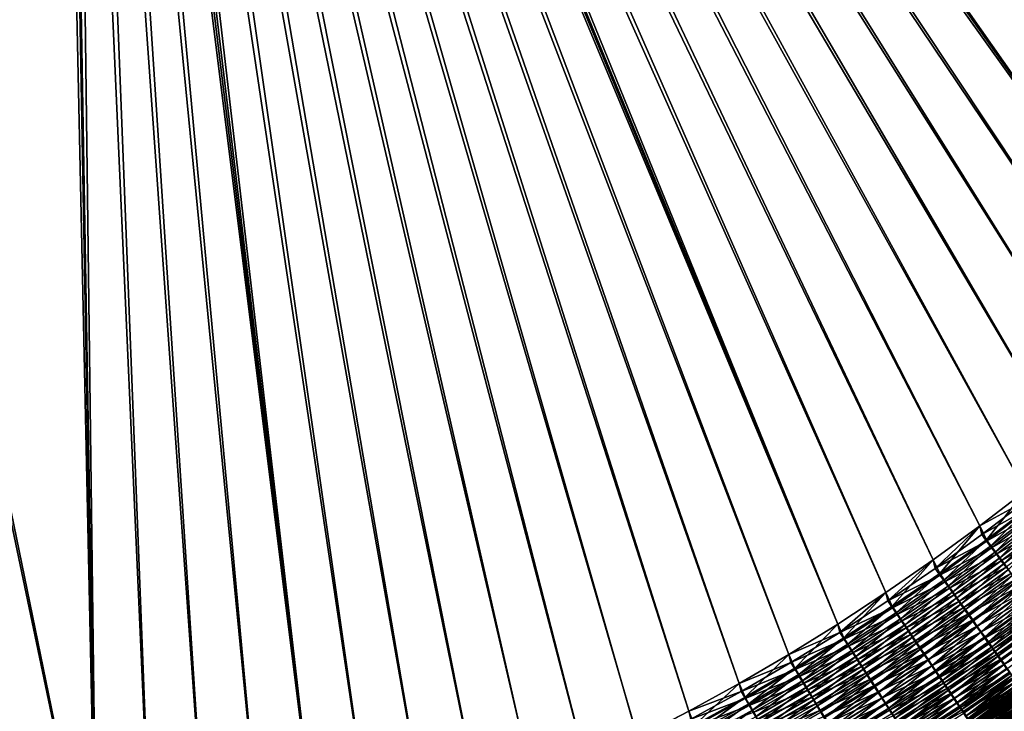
# Model space of a CAD drawing. Header units: metres. Extents: x 0 to 1400, y -1400 to 0.
# Tile 193 of 256: x 750 to 959, y -1094 to -948. Entities that reach past the tile are written whole.
import ezdxf

# ---------------------------------------------------------------- set-up
doc = ezdxf.new("R2010")
doc.units = ezdxf.units.M

msp = doc.modelspace()

# ---------------------------------------------------------------- linework, layer by layer
at = {"layer": 'None'}
for points in [[(1066.102417, -943.563416, -503.477753), (1050.397217, -962.255066, -503.477753), (762.366577, -676.864197, -503.477753)], [(762.366577, -676.864197, -503.477753), (1050.397217, -962.255066, -503.477753), (1034.180908, -980.506409, -503.477753)], [(1034.180908, -980.506409, -503.477753), (1017.492004, -998.330933, -503.477753), (762.366577, -676.864197, -503.477753)], [(1017.492004, -998.330933, -503.477753), (1008.949829, -1007.052979, -503.477753), (762.366577, -676.864197, -503.477753)], [(762.366577, -676.864197, -503.477753), (1008.949829, -1007.052979, -503.477753), (1000.238953, -1015.604431, -503.477753)], [(762.366577, -676.864197, -503.477753), (1000.238953, -1015.604431, -503.477753), (762.486328, -679.611877, -503.477753)], [(759.054871, -681.788696, -500.477753), (923.607727, -1075.890259, -500.477753), (759.492126, -679.424744, -500.477753)], [(923.607727, -1075.890259, -500.477753), (933.821167, -1069.203125, -500.477753), (759.492126, -679.424744, -500.477753)], [(759.492126, -679.424744, -500.477753), (933.821167, -1069.203125, -500.477753), (943.864624, -1062.263794, -500.477753)], [(943.864624, -1062.263794, -500.477753), (953.732239, -1055.07666, -500.477753), (759.492126, -679.424744, -500.477753)], [(953.732239, -1055.07666, -500.477753), (963.419434, -1047.647827, -500.477753), (759.492126, -679.424744, -500.477753)], [(759.492126, -679.424744, -500.477753), (963.419434, -1047.647827, -500.477753), (972.921936, -1039.983521, -500.477753)], [(972.921936, -1039.983521, -500.477753), (982.233215, -1032.087769, -500.477753), (759.492126, -679.424744, -500.477753)], [(982.233215, -1032.087769, -500.477753), (991.340271, -1023.958374, -500.477753), (759.492126, -679.424744, -500.477753)], [(759.492126, -679.424744, -500.477753), (991.340271, -1023.958374, -500.477753), (1000.232666, -1015.595398, -500.477753)], [(1000.232666, -1015.595398, -500.477753), (1017.481689, -998.315186, -500.477753), (759.492126, -679.424744, -500.477753)], [(1017.481689, -998.315186, -500.477753), (1034.191895, -980.514099, -500.477753), (759.492126, -679.424744, -500.477753)], [(759.492126, -679.424744, -500.477753), (1034.191895, -980.514099, -500.477753), (1050.404663, -962.258301, -500.477753)], [(1050.404663, -962.258301, -500.477753), (1066.101807, -943.558655, -500.477753), (759.492126, -679.424744, -500.477753)], [(762.486328, -679.611877, -503.477753), (923.608582, -1075.893921, -503.477753), (761.917847, -682.685059, -503.477753)], [(1000.238953, -1015.604431, -503.477753), (991.333008, -1023.953186, -503.477753), (762.486328, -679.611877, -503.477753)], [(762.486328, -679.611877, -503.477753), (991.333008, -1023.953186, -503.477753), (982.226318, -1032.083618, -503.477753)], [(982.226318, -1032.083618, -503.477753), (972.921387, -1039.986206, -503.477753), (762.486328, -679.611877, -503.477753)], [(972.921387, -1039.986206, -503.477753), (963.422607, -1047.654419, -503.477753), (762.486328, -679.611877, -503.477753)], [(762.486328, -679.611877, -503.477753), (963.422607, -1047.654419, -503.477753), (953.735901, -1055.083862, -503.477753)], [(953.735901, -1055.083862, -503.477753), (943.86731, -1062.269897, -503.477753), (762.486328, -679.611877, -503.477753)], [(943.86731, -1062.269897, -503.477753), (933.822876, -1069.208008, -503.477753), (762.486328, -679.611877, -503.477753)], [(762.486328, -679.611877, -503.477753), (933.822876, -1069.208008, -503.477753), (923.608582, -1075.893921, -503.477753)], [(758.065979, -683.980042, -500.477753), (813.537048, -1127.94519, -500.477753), (759.054871, -681.788696, -500.477753)], [(813.537048, -1127.94519, -500.477753), (825.095825, -1124.015503, -500.477753), (759.054871, -681.788696, -500.477753)], [(759.054871, -681.788696, -500.477753), (825.095825, -1124.015503, -500.477753), (836.549683, -1119.791138, -500.477753)], [(836.549683, -1119.791138, -500.477753), (847.891785, -1115.276123, -500.477753), (759.054871, -681.788696, -500.477753)], [(847.891785, -1115.276123, -500.477753), (859.115662, -1110.474731, -500.477753), (759.054871, -681.788696, -500.477753)], [(759.054871, -681.788696, -500.477753), (859.115662, -1110.474731, -500.477753), (870.2146, -1105.391113, -500.477753)], [(870.2146, -1105.391113, -500.477753), (881.182129, -1100.029785, -500.477753), (759.054871, -681.788696, -500.477753)], [(881.182129, -1100.029785, -500.477753), (892.011597, -1094.394653, -500.477753), (759.054871, -681.788696, -500.477753)], [(759.054871, -681.788696, -500.477753), (892.011597, -1094.394653, -500.477753), (902.696594, -1088.490234, -500.477753)], [(902.696594, -1088.490234, -500.477753), (913.230713, -1082.320679, -500.477753), (759.054871, -681.788696, -500.477753)], [(913.230713, -1082.320679, -500.477753), (923.607727, -1075.890259, -500.477753), (759.054871, -681.788696, -500.477753)], [(761.917847, -682.685059, -503.477753), (813.528198, -1127.940552, -503.477753), (760.632263, -685.533752, -503.477753)], [(923.608582, -1075.893921, -503.477753), (913.230408, -1082.322998, -503.477753), (761.917847, -682.685059, -503.477753)], [(761.917847, -682.685059, -503.477753), (913.230408, -1082.322998, -503.477753), (902.694458, -1088.490845, -503.477753)], [(902.694458, -1088.490845, -503.477753), (892.006897, -1094.393066, -503.477753), (761.917847, -682.685059, -503.477753)], [(892.006897, -1094.393066, -503.477753), (881.174622, -1100.025635, -503.477753), (761.917847, -682.685059, -503.477753)], [(761.917847, -682.685059, -503.477753), (881.174622, -1100.025635, -503.477753), (870.204468, -1105.384766, -503.477753)], [(870.204468, -1105.384766, -503.477753), (859.103394, -1110.466553, -503.477753), (761.917847, -682.685059, -503.477753)], [(859.103394, -1110.466553, -503.477753), (847.878296, -1115.266846, -503.477753), (761.917847, -682.685059, -503.477753)], [(761.917847, -682.685059, -503.477753), (847.878296, -1115.266846, -503.477753), (836.536133, -1119.781982, -503.477753)], [(836.536133, -1119.781982, -503.477753), (825.083801, -1124.007813, -503.477753), (761.917847, -682.685059, -503.477753)], [(825.083801, -1124.007813, -503.477753), (813.528198, -1127.940552, -503.477753), (761.917847, -682.685059, -503.477753)], [(758.065979, -683.980042, -500.477753), (756.582703, -685.872009, -500.477753), (766.406616, -1140.654053, -500.477753)], [(778.307922, -1137.934448, -500.477753), (758.065979, -683.980042, -500.477753), (766.406616, -1140.654053, -500.477753)], [(778.307922, -1137.934448, -500.477753), (790.135254, -1134.907715, -500.477753), (758.065979, -683.980042, -500.477753)], [(790.135254, -1134.907715, -500.477753), (801.88092, -1131.577026, -500.477753), (758.065979, -683.980042, -500.477753)], [(758.065979, -683.980042, -500.477753), (801.88092, -1131.577026, -500.477753), (813.537048, -1127.94519, -500.477753)], [(766.406616, -1140.654053, -500.477753), (756.582703, -685.872009, -500.477753), (685.872009, -756.582703, -500.477753)], [(760.632263, -685.533752, -503.477753), (766.41156, -1140.661499, -503.477753), (758.704041, -687.993347, -503.477753)], [(813.528198, -1127.940552, -503.477753), (801.876221, -1131.576172, -503.477753), (760.632263, -685.533752, -503.477753)], [(760.632263, -685.533752, -503.477753), (801.876221, -1131.576172, -503.477753), (790.134888, -1134.910889, -503.477753)], [(790.134888, -1134.910889, -503.477753), (778.310974, -1137.940552, -503.477753), (760.632263, -685.533752, -503.477753)], [(778.310974, -1137.940552, -503.477753), (766.41156, -1140.661499, -503.477753), (760.632263, -685.533752, -503.477753)], [(766.41156, -1140.661499, -503.477753), (687.993347, -758.703979, -503.477753), (758.704041, -687.993347, -503.477753)], [(742.413513, -1145.159546, -500.477753), (754.439209, -1143.063354, -500.477753), (685.872009, -756.582703, -500.477753)], [(685.872009, -756.582703, -500.477753), (754.439209, -1143.063354, -500.477753), (766.406616, -1140.654053, -500.477753)], [(766.41156, -1140.661499, -503.477753), (754.444397, -1143.070679, -503.477753), (687.993347, -758.703979, -503.477753)], [(754.444397, -1143.070679, -503.477753), (742.417847, -1145.165405, -503.477753), (687.993347, -758.703979, -503.477753)], [(963.419434, -1047.647827, -500.477753), (953.732239, -1055.07666, -500.477753), (955.148682, -1058.010376, -500.329865)], [(953.735901, -1055.083862, -503.477753), (963.422607, -1047.654419, -503.477753), (963.858398, -1049.51123, -503.4375)], [(963.419434, -1047.647827, -500.477753), (955.148682, -1058.010376, -500.329865), (964.871399, -1050.578979, -500.329346)], [(953.735901, -1055.083862, -503.477753), (963.858398, -1049.51123, -503.4375), (954.165527, -1056.92041, -503.437622)], [(954.165527, -1056.92041, -503.437622), (963.858398, -1049.51123, -503.4375), (964.939453, -1050.878662, -503.316193)], [(964.871399, -1050.578979, -500.329346), (955.148682, -1058.010376, -500.329865), (956.109375, -1059.288452, -500.144897)], [(964.871399, -1050.578979, -500.329346), (956.109375, -1059.288452, -500.144897), (965.864502, -1051.835693, -500.143738)], [(955.211243, -1058.311157, -503.316711), (954.165527, -1056.92041, -503.437622), (964.939453, -1050.878662, -503.316193)], [(964.939453, -1050.878662, -503.316193), (966.017761, -1052.242676, -503.114471), (955.211243, -1058.311157, -503.316711)], [(966.017761, -1052.242676, -503.114471), (956.254272, -1059.698486, -503.115662), (955.211243, -1058.311157, -503.316711)], [(965.864502, -1051.835693, -500.143738), (956.109375, -1059.288452, -500.144897), (957.065247, -1060.560181, -499.886719)], [(956.254272, -1059.698486, -503.115662), (966.017761, -1052.242676, -503.114471), (967.090576, -1053.599854, -502.833069)], [(965.864502, -1051.835693, -500.143738), (957.065247, -1060.560181, -499.886719), (966.852539, -1053.08606, -499.884705)], [(957.292053, -1061.078735, -502.835175), (956.254272, -1059.698486, -503.115662), (967.090576, -1053.599854, -502.833069)], [(966.852539, -1053.08606, -499.884705), (957.065247, -1060.560181, -499.886719), (958.013855, -1061.822144, -499.555969)], [(957.292053, -1061.078735, -502.835175), (967.090576, -1053.599854, -502.833069), (968.155212, -1054.946533, -502.472626)], [(966.852539, -1053.08606, -499.884705), (958.013855, -1061.822144, -499.555969), (967.833069, -1054.327026, -499.552826)], [(967.833069, -1054.327026, -499.552826), (958.013855, -1061.822144, -499.555969), (958.95282, -1063.071411, -499.153229)], [(967.833069, -1054.327026, -499.552826), (958.95282, -1063.071411, -499.153229), (968.803589, -1055.555176, -499.148743)], [(953.732239, -1055.07666, -500.477753), (943.864624, -1062.263794, -500.477753), (945.250305, -1065.195068, -500.330475)], [(943.86731, -1062.269897, -503.477753), (953.735901, -1055.083862, -503.477753), (944.299316, -1064.082275, -503.437775)], [(944.299316, -1064.082275, -503.437775), (953.735901, -1055.083862, -503.477753), (954.165527, -1056.92041, -503.437622)], [(953.732239, -1055.07666, -500.477753), (945.250305, -1065.195068, -500.330475), (955.148682, -1058.010376, -500.329865)], [(958.32196, -1062.448486, -502.475891), (957.292053, -1061.078735, -502.835175), (968.155212, -1054.946533, -502.472626)], [(958.32196, -1062.448486, -502.475891), (968.155212, -1054.946533, -502.472626), (969.208984, -1056.279663, -502.033813)], [(959.34137, -1063.804321, -502.038513), (958.32196, -1062.448486, -502.475891), (969.208984, -1056.279663, -502.033813)], [(968.803589, -1055.555176, -499.148743), (958.95282, -1063.071411, -499.153229), (959.8797, -1064.304565, -498.679108)], [(944.299316, -1064.082275, -503.437775), (954.165527, -1056.92041, -503.437622), (955.211243, -1058.311157, -503.316711)], [(945.308044, -1065.495972, -503.317291), (944.299316, -1064.082275, -503.437775), (955.211243, -1058.311157, -503.316711)], [(955.148682, -1058.010376, -500.329865), (945.250305, -1065.195068, -500.330475), (946.177124, -1066.494141, -500.14621)], [(955.211243, -1058.311157, -503.316711), (956.254272, -1059.698486, -503.115662), (945.308044, -1065.495972, -503.317291)], [(955.148682, -1058.010376, -500.329865), (946.177124, -1066.494141, -500.14621), (956.109375, -1059.288452, -500.144897)], [(956.254272, -1059.698486, -503.115662), (946.314209, -1066.906128, -503.117004), (945.308044, -1065.495972, -503.317291)], [(956.109375, -1059.288452, -500.144897), (946.177124, -1066.494141, -500.14621), (947.099304, -1067.786743, -499.889038)], [(946.314209, -1066.906128, -503.117004), (956.254272, -1059.698486, -503.115662), (957.292053, -1061.078735, -502.835175)], [(947.315369, -1068.309204, -502.837585), (946.314209, -1066.906128, -503.117004), (957.292053, -1061.078735, -502.835175)], [(956.109375, -1059.288452, -500.144897), (947.099304, -1067.786743, -499.889038), (957.065247, -1060.560181, -499.886719)], [(957.065247, -1060.560181, -499.886719), (947.099304, -1067.786743, -499.889038), (948.014465, -1069.06958, -499.559509)], [(947.315369, -1068.309204, -502.837585), (957.292053, -1061.078735, -502.835175), (958.32196, -1062.448486, -502.475891)], [(957.065247, -1060.560181, -499.886719), (948.014465, -1069.06958, -499.559509), (958.013855, -1061.822144, -499.555969)], [(943.864624, -1062.263794, -500.477753), (933.821167, -1069.203125, -500.477753), (935.178772, -1072.129761, -500.331146)], [(933.822876, -1069.208008, -503.477753), (943.86731, -1062.269897, -503.477753), (934.261841, -1070.994263, -503.437927)], [(934.261841, -1070.994263, -503.437927), (943.86731, -1062.269897, -503.477753), (944.299316, -1064.082275, -503.437775)], [(943.864624, -1062.263794, -500.477753), (935.178772, -1072.129761, -500.331146), (945.250305, -1065.195068, -500.330475)], [(948.308899, -1069.70166, -502.479645), (947.315369, -1068.309204, -502.837585), (958.32196, -1062.448486, -502.475891)], [(958.013855, -1061.822144, -499.555969), (948.014465, -1069.06958, -499.559509), (948.92041, -1070.339478, -499.158295)], [(948.308899, -1069.70166, -502.479645), (958.32196, -1062.448486, -502.475891), (959.34137, -1063.804321, -502.038513)], [(958.013855, -1061.822144, -499.555969), (948.92041, -1070.339478, -499.158295), (958.95282, -1063.071411, -499.153229)], [(958.95282, -1063.071411, -499.153229), (948.92041, -1070.339478, -499.158295), (949.814758, -1071.59314, -498.685974)], [(958.95282, -1063.071411, -499.153229), (949.814758, -1071.59314, -498.685974), (959.8797, -1064.304565, -498.679108)], [(934.261841, -1070.994263, -503.437927), (944.299316, -1064.082275, -503.437775), (945.308044, -1065.495972, -503.317291)], [(945.250305, -1065.195068, -500.330475), (935.178772, -1072.129761, -500.331146), (936.070435, -1073.449341, -500.147705)], [(945.250305, -1065.195068, -500.330475), (936.070435, -1073.449341, -500.147705), (946.177124, -1066.494141, -500.14621)], [(949.292358, -1071.079956, -502.043884), (948.308899, -1069.70166, -502.479645), (959.34137, -1063.804321, -502.038513)], [(949.292358, -1071.079956, -502.043884), (959.34137, -1063.804321, -502.038513), (960.347717, -1065.142822, -501.523682)], [(950.263245, -1072.440674, -501.530945), (949.292358, -1071.079956, -502.043884), (960.347717, -1065.142822, -501.523682)], [(959.8797, -1064.304565, -498.679108), (949.814758, -1071.59314, -498.685974), (950.69519, -1072.827393, -498.143127)], [(950.263245, -1072.440674, -501.530945), (960.347717, -1065.142822, -501.523682), (961.338379, -1066.460327, -500.932068)], [(959.8797, -1064.304565, -498.679108), (950.69519, -1072.827393, -498.143127), (960.792175, -1065.518433, -498.134277)], [(935.232239, -1072.430298, -503.317993), (934.261841, -1070.994263, -503.437927), (945.308044, -1065.495972, -503.317291)], [(945.308044, -1065.495972, -503.317291), (946.314209, -1066.906128, -503.117004), (935.232239, -1072.430298, -503.317993)], [(946.314209, -1066.906128, -503.117004), (936.200195, -1073.862671, -503.11853), (935.232239, -1072.430298, -503.317993)], [(946.177124, -1066.494141, -500.14621), (936.070435, -1073.449341, -500.147705), (936.957642, -1074.762451, -499.891632)], [(936.200195, -1073.862671, -503.11853), (946.314209, -1066.906128, -503.117004), (947.315369, -1068.309204, -502.837585)], [(946.177124, -1066.494141, -500.14621), (936.957642, -1074.762451, -499.891632), (947.099304, -1067.786743, -499.889038)], [(951.219116, -1073.780273, -500.941498), (950.263245, -1072.440674, -501.530945), (961.338379, -1066.460327, -500.932068)], [(960.792175, -1065.518433, -498.134277), (950.69519, -1072.827393, -498.143127), (951.559631, -1074.039063, -497.53064)], [(961.338379, -1066.460327, -500.932068), (962.310913, -1067.753784, -500.264557), (951.219116, -1073.780273, -500.941498)], [(951.559631, -1074.039063, -497.53064), (961.687927, -1066.710205, -497.519501), (960.792175, -1065.518433, -498.134277)], [(952.40625, -1075.225708, -496.850098), (961.687927, -1066.710205, -497.519501), (951.559631, -1074.039063, -497.53064)], [(952.40625, -1075.225708, -496.850098), (962.565186, -1067.877319, -496.836456), (961.687927, -1066.710205, -497.519501)], [(933.821167, -1069.203125, -500.477753), (923.607727, -1075.890259, -500.477753), (924.936707, -1078.811523, -500.331909)], [(923.608582, -1075.893921, -503.477753), (933.822876, -1069.208008, -503.477753), (924.055237, -1077.653687, -503.438141)], [(924.055237, -1077.653687, -503.438141), (933.822876, -1069.208008, -503.477753), (934.261841, -1070.994263, -503.437927)], [(933.821167, -1069.203125, -500.477753), (924.936707, -1078.811523, -500.331909), (935.178772, -1072.129761, -500.331146)], [(937.163269, -1075.287964, -502.840271), (936.200195, -1073.862671, -503.11853), (947.315369, -1068.309204, -502.837585)], [(947.099304, -1067.786743, -499.889038), (936.957642, -1074.762451, -499.891632), (937.838196, -1076.065552, -499.563507)], [(937.163269, -1075.287964, -502.840271), (947.315369, -1068.309204, -502.837585), (948.308899, -1069.70166, -502.479645)], [(947.099304, -1067.786743, -499.889038), (937.838196, -1076.065552, -499.563507), (948.014465, -1069.06958, -499.559509)], [(948.014465, -1069.06958, -499.559509), (937.838196, -1076.065552, -499.563507), (938.7099, -1077.355591, -499.163971)], [(948.014465, -1069.06958, -499.559509), (938.7099, -1077.355591, -499.163971), (948.92041, -1070.339478, -499.158295)], [(962.310913, -1067.753784, -500.264557), (952.157471, -1075.095459, -500.276428), (951.219116, -1073.780273, -500.941498)], [(952.157471, -1075.095459, -500.276428), (962.310913, -1067.753784, -500.264557), (963.263306, -1069.02063, -499.522919)], [(953.076599, -1076.383545, -499.537506), (952.157471, -1075.095459, -500.276428), (963.263306, -1069.02063, -499.522919)], [(953.233459, -1076.385376, -496.103333), (962.565186, -1067.877319, -496.836456), (952.40625, -1075.225708, -496.850098)], [(963.263306, -1069.02063, -499.522919), (964.193848, -1070.258179, -498.709198), (953.076599, -1076.383545, -499.537506)], [(962.565186, -1067.877319, -496.836456), (953.233459, -1076.385376, -496.103333), (963.422241, -1069.017578, -496.086975)], [(963.422241, -1069.017578, -496.086975), (953.233459, -1076.385376, -496.103333), (954.039734, -1077.515503, -495.292175)], [(954.039734, -1077.515503, -495.292175), (964.257507, -1070.128784, -495.272919), (963.422241, -1069.017578, -496.086975)], [(924.055237, -1077.653687, -503.438141), (934.261841, -1070.994263, -503.437927), (935.232239, -1072.430298, -503.317993)], [(938.119141, -1076.702515, -502.483826), (937.163269, -1075.287964, -502.840271), (948.308899, -1069.70166, -502.479645)], [(938.119141, -1076.702515, -502.483826), (948.308899, -1069.70166, -502.479645), (949.292358, -1071.079956, -502.043884)], [(939.065308, -1078.102661, -502.049896), (938.119141, -1076.702515, -502.483826), (949.292358, -1071.079956, -502.043884)], [(948.92041, -1070.339478, -499.158295), (938.7099, -1077.355591, -499.163971), (939.570435, -1078.62915, -498.693634)], [(939.065308, -1078.102661, -502.049896), (949.292358, -1071.079956, -502.043884), (950.263245, -1072.440674, -501.530945)], [(948.92041, -1070.339478, -499.158295), (939.570435, -1078.62915, -498.693634), (949.814758, -1071.59314, -498.685974)], [(964.193848, -1070.258179, -498.709198), (953.974609, -1077.642212, -498.726715), (953.076599, -1076.383545, -499.537506)], [(953.974609, -1077.642212, -498.726715), (964.193848, -1070.258179, -498.709198), (965.100708, -1071.464355, -497.825378)], [(954.849915, -1078.868896, -497.846069), (953.974609, -1077.642212, -498.726715), (965.100708, -1071.464355, -497.825378)], [(954.823425, -1078.614014, -494.418488), (964.257507, -1070.128784, -495.272919), (954.039734, -1077.515503, -495.292175)], [(954.823425, -1078.614014, -494.418488), (965.069275, -1071.20874, -494.396088), (964.257507, -1070.128784, -495.272919)], [(955.582886, -1079.678589, -493.48407), (965.069275, -1071.20874, -494.396088), (954.823425, -1078.614014, -494.418488)], [(965.100708, -1071.464355, -497.825378), (965.982056, -1072.636597, -496.873474), (954.849915, -1078.868896, -497.846069)], [(955.582886, -1079.678589, -493.48407), (965.855896, -1072.255371, -493.458405), (965.069275, -1071.20874, -494.396088)], [(924.986145, -1079.111206, -503.318726), (924.055237, -1077.653687, -503.438141), (935.232239, -1072.430298, -503.317993)], [(935.178772, -1072.129761, -500.331146), (924.936707, -1078.811523, -500.331909), (925.792236, -1080.150879, -500.149353)], [(935.232239, -1072.430298, -503.317993), (936.200195, -1073.862671, -503.11853), (924.986145, -1079.111206, -503.318726)], [(935.178772, -1072.129761, -500.331146), (925.792236, -1080.150879, -500.149353), (936.070435, -1073.449341, -500.147705)], [(936.070435, -1073.449341, -500.147705), (925.792236, -1080.150879, -500.149353), (926.643494, -1081.483398, -499.89447)], [(936.070435, -1073.449341, -500.147705), (926.643494, -1081.483398, -499.89447), (936.957642, -1074.762451, -499.891632)], [(939.999451, -1079.485107, -501.539063), (939.065308, -1078.102661, -502.049896), (950.263245, -1072.440674, -501.530945)], [(949.814758, -1071.59314, -498.685974), (939.570435, -1078.62915, -498.693634), (940.417725, -1079.883057, -498.153076)], [(939.999451, -1079.485107, -501.539063), (950.263245, -1072.440674, -501.530945), (951.219116, -1073.780273, -500.941498)], [(949.814758, -1071.59314, -498.685974), (940.417725, -1079.883057, -498.153076), (950.69519, -1072.827393, -498.143127)], [(950.69519, -1072.827393, -498.143127), (940.417725, -1079.883057, -498.153076), (941.249634, -1081.114258, -497.543091)], [(950.69519, -1072.827393, -498.143127), (941.249634, -1081.114258, -497.543091), (951.559631, -1074.039063, -497.53064)], [(965.982056, -1072.636597, -496.873474), (955.700684, -1080.061279, -496.897522), (954.849915, -1078.868896, -497.846069)], [(956.31665, -1080.707153, -492.490784), (965.855896, -1072.255371, -493.458405), (955.582886, -1079.678589, -493.48407)], [(965.982056, -1072.636597, -496.873474), (966.83606, -1073.772461, -495.855469), (955.700684, -1080.061279, -496.897522)], [(956.31665, -1080.707153, -492.490784), (966.615662, -1073.266235, -492.46167), (965.855896, -1072.255371, -493.458405)], [(957.02301, -1081.697266, -491.44046), (966.615662, -1073.266235, -492.46167), (956.31665, -1080.707153, -492.490784)], [(957.02301, -1081.697266, -491.44046), (967.347046, -1074.239136, -491.407745), (966.615662, -1073.266235, -492.46167)], [(936.200195, -1073.862671, -503.11853), (925.914734, -1080.564941, -503.120239), (924.986145, -1079.111206, -503.318726)], [(925.914734, -1080.564941, -503.120239), (936.200195, -1073.862671, -503.11853), (937.163269, -1075.287964, -502.840271)], [(926.838745, -1082.011475, -502.843262), (925.914734, -1080.564941, -503.120239), (937.163269, -1075.287964, -502.840271)], [(936.957642, -1074.762451, -499.891632), (926.643494, -1081.483398, -499.89447), (927.488342, -1082.806152, -499.567902)], [(926.838745, -1082.011475, -502.843262), (937.163269, -1075.287964, -502.840271), (938.119141, -1076.702515, -502.483826)], [(936.957642, -1074.762451, -499.891632), (927.488342, -1082.806152, -499.567902), (937.838196, -1076.065552, -499.563507)], [(940.919189, -1080.846191, -500.952057), (939.999451, -1079.485107, -501.539063), (951.219116, -1073.780273, -500.941498)], [(951.219116, -1073.780273, -500.941498), (952.157471, -1075.095459, -500.276428), (940.919189, -1080.846191, -500.952057)], [(952.157471, -1075.095459, -500.276428), (941.822205, -1082.182495, -500.289734), (940.919189, -1080.846191, -500.952057)], [(951.559631, -1074.039063, -497.53064), (941.249634, -1081.114258, -497.543091), (942.064453, -1082.32019, -496.865356)], [(941.822205, -1082.182495, -500.289734), (952.157471, -1075.095459, -500.276428), (953.076599, -1076.383545, -499.537506)], [(942.064453, -1082.32019, -496.865356), (952.40625, -1075.225708, -496.850098), (951.559631, -1074.039063, -497.53064)], [(942.860779, -1083.498657, -496.121613), (952.40625, -1075.225708, -496.850098), (942.064453, -1082.32019, -496.865356)], [(942.860779, -1083.498657, -496.121613), (953.233459, -1076.385376, -496.103333), (952.40625, -1075.225708, -496.850098)], [(966.83606, -1073.772461, -495.855469), (956.525208, -1081.216797, -495.883087), (955.700684, -1080.061279, -496.897522)], [(967.661011, -1074.869629, -494.773376), (956.525208, -1081.216797, -495.883087), (966.83606, -1073.772461, -495.855469)], [(967.661011, -1074.869629, -494.773376), (957.321777, -1082.333252, -494.804749), (956.525208, -1081.216797, -495.883087)], [(957.7005, -1082.646973, -490.335083), (967.347046, -1074.239136, -491.407745), (957.02301, -1081.697266, -491.44046)], [(968.455078, -1075.925781, -493.629211), (957.321777, -1082.333252, -494.804749), (967.661011, -1074.869629, -494.773376)], [(957.7005, -1082.646973, -490.335083), (968.048279, -1075.172119, -490.298584), (967.347046, -1074.239136, -491.407745)], [(958.347778, -1083.554199, -489.177032), (968.048279, -1075.172119, -490.298584), (957.7005, -1082.646973, -490.335083)], [(958.347778, -1083.554199, -489.177032), (968.718201, -1076.063354, -489.136658), (968.048279, -1075.172119, -490.298584)], [(913.230408, -1082.322998, -503.477753), (923.608582, -1075.893921, -503.477753), (924.055237, -1077.653687, -503.438141)], [(913.230408, -1082.322998, -503.477753), (924.055237, -1077.653687, -503.438141), (913.681458, -1084.057861, -503.438324)], [(923.607727, -1075.890259, -500.477753), (913.230713, -1082.320679, -500.477753), (914.526672, -1085.237305, -500.332733)], [(913.681458, -1084.057861, -503.438324), (924.055237, -1077.653687, -503.438141), (924.986145, -1079.111206, -503.318726)], [(923.607727, -1075.890259, -500.477753), (914.526672, -1085.237305, -500.332733), (924.936707, -1078.811523, -500.331909)], [(927.755737, -1083.447266, -502.488464), (926.838745, -1082.011475, -502.843262), (938.119141, -1076.702515, -502.483826)], [(937.838196, -1076.065552, -499.563507), (927.488342, -1082.806152, -499.567902), (928.324768, -1084.115479, -499.170258)], [(927.755737, -1083.447266, -502.488464), (938.119141, -1076.702515, -502.483826), (939.065308, -1078.102661, -502.049896)], [(937.838196, -1076.065552, -499.563507), (928.324768, -1084.115479, -499.170258), (938.7099, -1077.355591, -499.163971)], [(938.7099, -1077.355591, -499.163971), (928.324768, -1084.115479, -499.170258), (929.150574, -1085.408325, -498.702087)], [(938.7099, -1077.355591, -499.163971), (929.150574, -1085.408325, -498.702087), (939.570435, -1078.62915, -498.693634)], [(942.706726, -1083.491455, -499.553833), (941.822205, -1082.182495, -500.289734), (953.076599, -1076.383545, -499.537506)], [(953.076599, -1076.383545, -499.537506), (953.974609, -1077.642212, -498.726715), (942.706726, -1083.491455, -499.553833)], [(953.974609, -1077.642212, -498.726715), (943.571045, -1084.77063, -498.746338), (942.706726, -1083.491455, -499.553833)], [(943.636963, -1084.647339, -495.313721), (953.233459, -1076.385376, -496.103333), (942.860779, -1083.498657, -496.121613)], [(943.571045, -1084.77063, -498.746338), (953.974609, -1077.642212, -498.726715), (954.849915, -1078.868896, -497.846069)], [(953.233459, -1076.385376, -496.103333), (943.636963, -1084.647339, -495.313721), (954.039734, -1077.515503, -495.292175)], [(954.039734, -1077.515503, -495.292175), (943.636963, -1084.647339, -495.313721), (944.391479, -1085.764038, -494.443512)], [(944.391479, -1085.764038, -494.443512), (954.823425, -1078.614014, -494.418488), (954.039734, -1077.515503, -495.292175)], [(968.455078, -1075.925781, -493.629211), (958.088623, -1083.407959, -493.66452), (957.321777, -1082.333252, -494.804749)], [(969.216492, -1076.938477, -492.42514), (958.088623, -1083.407959, -493.66452), (968.455078, -1075.925781, -493.629211)], [(969.216492, -1076.938477, -492.42514), (958.824097, -1084.438721, -492.464508), (958.088623, -1083.407959, -493.66452)], [(958.963623, -1084.41748, -487.968872), (968.718201, -1076.063354, -489.136658), (958.347778, -1083.554199, -489.177032)], [(969.943787, -1077.905884, -491.163757), (958.824097, -1084.438721, -492.464508), (969.216492, -1076.938477, -492.42514)], [(914.572083, -1085.535645, -503.31955), (913.681458, -1084.057861, -503.438324), (924.986145, -1079.111206, -503.318726)], [(924.936707, -1078.811523, -500.331909), (914.526672, -1085.237305, -500.332733), (915.345215, -1086.595215, -500.151123)], [(924.986145, -1079.111206, -503.318726), (925.914734, -1080.564941, -503.120239), (914.572083, -1085.535645, -503.31955)], [(924.936707, -1078.811523, -500.331909), (915.345215, -1086.595215, -500.151123), (925.792236, -1080.150879, -500.149353)], [(928.663574, -1084.86853, -502.056519), (927.755737, -1083.447266, -502.488464), (939.065308, -1078.102661, -502.049896)], [(928.663574, -1084.86853, -502.056519), (939.065308, -1078.102661, -502.049896), (939.999451, -1079.485107, -501.539063)], [(929.559937, -1086.271851, -501.548065), (928.663574, -1084.86853, -502.056519), (939.999451, -1079.485107, -501.539063)], [(939.570435, -1078.62915, -498.693634), (929.150574, -1085.408325, -498.702087), (929.963684, -1086.681152, -498.164032)], [(929.559937, -1086.271851, -501.548065), (939.999451, -1079.485107, -501.539063), (940.919189, -1080.846191, -500.952057)], [(939.570435, -1078.62915, -498.693634), (929.963684, -1086.681152, -498.164032), (940.417725, -1079.883057, -498.153076)], [(940.417725, -1079.883057, -498.153076), (929.963684, -1086.681152, -498.164032), (930.762146, -1087.931152, -497.556885)], [(940.417725, -1079.883057, -498.153076), (930.762146, -1087.931152, -497.556885), (941.249634, -1081.114258, -497.543091)], [(944.413635, -1086.017456, -497.869202), (943.571045, -1084.77063, -498.746338), (954.849915, -1078.868896, -497.846069)], [(945.122864, -1086.846436, -493.512817), (954.823425, -1078.614014, -494.418488), (944.391479, -1085.764038, -494.443512)], [(954.849915, -1078.868896, -497.846069), (955.700684, -1080.061279, -496.897522), (944.413635, -1086.017456, -497.869202)], [(945.122864, -1086.846436, -493.512817), (955.582886, -1079.678589, -493.48407), (954.823425, -1078.614014, -494.418488)], [(945.82959, -1087.892212, -492.523407), (955.582886, -1079.678589, -493.48407), (945.122864, -1086.846436, -493.512817)], [(945.82959, -1087.892212, -492.523407), (956.31665, -1080.707153, -492.490784), (955.582886, -1079.678589, -493.48407)], [(969.943787, -1077.905884, -491.163757), (959.526794, -1085.423584, -491.207336), (958.824097, -1084.438721, -492.464508)], [(925.914734, -1080.564941, -503.120239), (915.46051, -1087.009766, -503.12207), (914.572083, -1085.535645, -503.31955)], [(925.792236, -1080.150879, -500.149353), (915.345215, -1086.595215, -500.151123), (916.159729, -1087.946411, -499.897583)], [(915.46051, -1087.009766, -503.12207), (925.914734, -1080.564941, -503.120239), (926.838745, -1082.011475, -502.843262)], [(925.792236, -1080.150879, -500.149353), (916.159729, -1087.946411, -499.897583), (926.643494, -1081.483398, -499.89447)], [(926.643494, -1081.483398, -499.89447), (916.159729, -1087.946411, -499.897583), (916.968201, -1089.287476, -499.572723)], [(926.643494, -1081.483398, -499.89447), (916.968201, -1089.287476, -499.572723), (927.488342, -1082.806152, -499.567902)], [(930.442505, -1087.653564, -500.963776), (929.559937, -1086.271851, -501.548065), (940.919189, -1080.846191, -500.952057)], [(940.919189, -1080.846191, -500.952057), (941.822205, -1082.182495, -500.289734), (930.442505, -1087.653564, -500.963776)], [(941.249634, -1081.114258, -497.543091), (930.762146, -1087.931152, -497.556885), (931.544312, -1089.15564, -496.882202)], [(941.249634, -1081.114258, -497.543091), (931.544312, -1089.15564, -496.882202), (942.064453, -1082.32019, -496.865356)], [(955.700684, -1080.061279, -496.897522), (945.232666, -1087.229614, -496.924438), (944.413635, -1086.017456, -497.869202)], [(955.700684, -1080.061279, -496.897522), (956.525208, -1081.216797, -495.883087), (945.232666, -1087.229614, -496.924438)], [(956.525208, -1081.216797, -495.883087), (946.026611, -1088.404419, -495.914001), (945.232666, -1087.229614, -496.924438)], [(946.510071, -1088.899292, -491.477112), (956.31665, -1080.707153, -492.490784), (945.82959, -1087.892212, -492.523407)], [(957.321777, -1082.333252, -494.804749), (946.026611, -1088.404419, -495.914001), (956.525208, -1081.216797, -495.883087)], [(946.510071, -1088.899292, -491.477112), (957.02301, -1081.697266, -491.44046), (956.31665, -1080.707153, -492.490784)], [(947.162842, -1089.865356, -490.375916), (957.02301, -1081.697266, -491.44046), (946.510071, -1088.899292, -491.477112)], [(947.162842, -1089.865356, -490.375916), (957.7005, -1082.646973, -490.335083), (957.02301, -1081.697266, -491.44046)], [(902.694458, -1088.490845, -503.477753), (913.230408, -1082.322998, -503.477753), (913.681458, -1084.057861, -503.438324)], [(902.694458, -1088.490845, -503.477753), (913.681458, -1084.057861, -503.438324), (903.1427, -1090.204346, -503.438568)], [(913.230713, -1082.320679, -500.477753), (902.696594, -1088.490234, -500.477753), (903.951233, -1091.403931, -500.333588)], [(903.1427, -1090.204346, -503.438568), (913.681458, -1084.057861, -503.438324), (914.572083, -1085.535645, -503.31955)], [(913.230713, -1082.320679, -500.477753), (903.951233, -1091.403931, -500.333588), (914.526672, -1085.237305, -500.332733)], [(916.344543, -1088.476563, -502.846527), (915.46051, -1087.009766, -503.12207), (926.838745, -1082.011475, -502.843262)], [(916.344543, -1088.476563, -502.846527), (926.838745, -1082.011475, -502.843262), (927.755737, -1083.447266, -502.488464)], [(917.221924, -1089.932373, -502.493561), (916.344543, -1088.476563, -502.846527), (927.755737, -1083.447266, -502.488464)], [(927.488342, -1082.806152, -499.567902), (916.968201, -1089.287476, -499.572723), (917.768555, -1090.615234, -499.177124)], [(917.221924, -1089.932373, -502.493561), (927.755737, -1083.447266, -502.488464), (928.663574, -1084.86853, -502.056519)], [(927.488342, -1082.806152, -499.567902), (917.768555, -1090.615234, -499.177124), (928.324768, -1084.115479, -499.170258)], [(941.822205, -1082.182495, -500.289734), (931.309082, -1089.010376, -500.304443), (930.442505, -1087.653564, -500.963776)], [(931.309082, -1089.010376, -500.304443), (941.822205, -1082.182495, -500.289734), (942.706726, -1083.491455, -499.553833)], [(932.15802, -1090.339478, -499.571899), (931.309082, -1089.010376, -500.304443), (942.706726, -1083.491455, -499.553833)], [(942.064453, -1082.32019, -496.865356), (931.544312, -1089.15564, -496.882202), (932.308716, -1090.352295, -496.141846)], [(942.706726, -1083.491455, -499.553833), (943.571045, -1084.77063, -498.746338), (932.15802, -1090.339478, -499.571899)], [(932.308716, -1090.352295, -496.141846), (942.860779, -1083.498657, -496.121613), (942.064453, -1082.32019, -496.865356)], [(933.053955, -1091.518921, -495.337585), (942.860779, -1083.498657, -496.121613), (932.308716, -1090.352295, -496.141846)], [(933.053955, -1091.518921, -495.337585), (943.636963, -1084.647339, -495.313721), (942.860779, -1083.498657, -496.121613)], [(957.321777, -1082.333252, -494.804749), (946.793701, -1089.539673, -494.839874), (946.026611, -1088.404419, -495.914001)], [(958.088623, -1083.407959, -493.66452), (946.793701, -1089.539673, -494.839874), (957.321777, -1082.333252, -494.804749)], [(958.088623, -1083.407959, -493.66452), (947.532349, -1090.632813, -493.70401), (946.793701, -1089.539673, -494.839874)], [(947.786682, -1090.788574, -489.222198), (957.7005, -1082.646973, -490.335083), (947.162842, -1089.865356, -490.375916)], [(958.824097, -1084.438721, -492.464508), (947.532349, -1090.632813, -493.70401), (958.088623, -1083.407959, -493.66452)], [(947.786682, -1090.788574, -489.222198), (958.347778, -1083.554199, -489.177032), (957.7005, -1082.646973, -490.335083)], [(948.380371, -1091.667236, -488.018494), (958.347778, -1083.554199, -489.177032), (947.786682, -1090.788574, -489.222198)], [(948.380371, -1091.667236, -488.018494), (958.963623, -1084.41748, -487.968872), (958.347778, -1083.554199, -489.177032)], [(903.992432, -1091.70105, -503.320435), (903.1427, -1090.204346, -503.438568), (914.572083, -1085.535645, -503.31955)], [(914.526672, -1085.237305, -500.332733), (903.951233, -1091.403931, -500.333588), (904.7323, -1092.779175, -500.153046)], [(914.572083, -1085.535645, -503.31955), (915.46051, -1087.009766, -503.12207), (903.992432, -1091.70105, -503.320435)], [(914.526672, -1085.237305, -500.332733), (904.7323, -1092.779175, -500.153046), (915.345215, -1086.595215, -500.151123)], [(918.090576, -1091.373657, -502.063812), (917.221924, -1089.932373, -502.493561), (928.663574, -1084.86853, -502.056519)], [(928.324768, -1084.115479, -499.170258), (917.768555, -1090.615234, -499.177124), (918.558838, -1091.92627, -498.711365)], [(918.090576, -1091.373657, -502.063812), (928.663574, -1084.86853, -502.056519), (929.559937, -1086.271851, -501.548065)], [(928.324768, -1084.115479, -499.170258), (918.558838, -1091.92627, -498.711365), (929.150574, -1085.408325, -498.702087)], [(929.150574, -1085.408325, -498.702087), (918.558838, -1091.92627, -498.711365), (919.337097, -1093.217285, -498.176056)], [(929.150574, -1085.408325, -498.702087), (919.337097, -1093.217285, -498.176056), (929.963684, -1086.681152, -498.164032)], [(943.571045, -1084.77063, -498.746338), (932.987732, -1091.638428, -498.768036), (932.15802, -1090.339478, -499.571899)], [(932.987732, -1091.638428, -498.768036), (943.571045, -1084.77063, -498.746338), (944.413635, -1086.017456, -497.869202)], [(933.79657, -1092.904785, -497.894836), (932.987732, -1091.638428, -498.768036), (944.413635, -1086.017456, -497.869202)], [(933.778503, -1092.653198, -494.471222), (943.636963, -1084.647339, -495.313721), (933.053955, -1091.518921, -495.337585)], [(943.636963, -1084.647339, -495.313721), (933.778503, -1092.653198, -494.471222), (944.391479, -1085.764038, -494.443512)], [(944.391479, -1085.764038, -494.443512), (933.778503, -1092.653198, -494.471222), (934.480957, -1093.752808, -493.544586)], [(944.413635, -1086.017456, -497.869202), (945.232666, -1087.229614, -496.924438), (933.79657, -1092.904785, -497.894836)], [(934.480957, -1093.752808, -493.544586), (945.122864, -1086.846436, -493.512817), (944.391479, -1085.764038, -494.443512)], [(958.824097, -1084.438721, -492.464508), (948.240967, -1091.681396, -492.508575), (947.532349, -1090.632813, -493.70401)], [(959.526794, -1085.423584, -491.207336), (948.240967, -1091.681396, -492.508575), (958.824097, -1084.438721, -492.464508)], [(959.526794, -1085.423584, -491.207336), (948.918152, -1092.683472, -491.256104), (948.240967, -1091.681396, -492.508575)], [(948.942871, -1092.499634, -486.767334), (958.963623, -1084.41748, -487.968872), (948.380371, -1091.667236, -488.018494)], [(959.526794, -1085.423584, -491.207336), (960.195435, -1086.360596, -489.895813), (948.918152, -1092.683472, -491.256104)], [(958.963623, -1084.41748, -487.968872), (948.942871, -1092.499634, -486.767334), (959.546875, -1085.235107, -486.713196)], [(959.546875, -1085.235107, -486.713196), (948.942871, -1092.499634, -486.767334), (949.4729, -1093.283936, -485.471283)], [(949.4729, -1093.283936, -485.471283), (960.096252, -1086.005127, -485.412537), (959.546875, -1085.235107, -486.713196)], [(949.969299, -1094.018555, -484.132874), (960.096252, -1086.005127, -485.412537), (949.4729, -1093.283936, -485.471283)], [(949.969299, -1094.018555, -484.132874), (960.610596, -1086.726074, -484.069458), (960.096252, -1086.005127, -485.412537)], [(915.46051, -1087.009766, -503.12207), (904.840088, -1093.19397, -503.124084), (903.992432, -1091.70105, -503.320435)], [(915.345215, -1086.595215, -500.151123), (904.7323, -1092.779175, -500.153046), (905.509521, -1094.147705, -499.90097)], [(904.840088, -1093.19397, -503.124084), (915.46051, -1087.009766, -503.12207), (916.344543, -1088.476563, -502.846527)], [(915.345215, -1086.595215, -500.151123), (905.509521, -1094.147705, -499.90097), (916.159729, -1087.946411, -499.897583)], [(916.159729, -1087.946411, -499.897583), (905.509521, -1094.147705, -499.90097), (906.280945, -1095.505981, -499.577942)], [(916.159729, -1087.946411, -499.897583), (906.280945, -1095.505981, -499.577942), (916.968201, -1089.287476, -499.572723)], [(918.948303, -1092.796753, -501.557953), (918.090576, -1091.373657, -502.063812), (929.559937, -1086.271851, -501.548065)], [(918.948303, -1092.796753, -501.557953), (929.559937, -1086.271851, -501.548065), (930.442505, -1087.653564, -500.963776)], [(919.792847, -1094.19812, -500.976593), (918.948303, -1092.796753, -501.557953), (930.442505, -1087.653564, -500.963776)], [(929.963684, -1086.681152, -498.164032), (919.337097, -1093.217285, -498.176056), (920.101318, -1094.484985, -497.57196)], [(930.442505, -1087.653564, -500.963776), (931.309082, -1089.010376, -500.304443), (919.792847, -1094.19812, -500.976593)], [(929.963684, -1086.681152, -498.164032), (920.101318, -1094.484985, -497.57196), (930.762146, -1087.931152, -497.556885)], [(930.762146, -1087.931152, -497.556885), (920.101318, -1094.484985, -497.57196), (920.850037, -1095.727173, -496.900665)], [(930.762146, -1087.931152, -497.556885), (920.850037, -1095.727173, -496.900665), (931.544312, -1089.15564, -496.882202)], [(945.232666, -1087.229614, -496.924438), (934.583008, -1094.135986, -496.954254), (933.79657, -1092.904785, -497.894836)], [(935.15979, -1094.815552, -492.559479), (945.122864, -1086.846436, -493.512817), (934.480957, -1093.752808, -493.544586)], [(945.232666, -1087.229614, -496.924438), (946.026611, -1088.404419, -495.914001), (934.583008, -1094.135986, -496.954254)], [(935.15979, -1094.815552, -492.559479), (945.82959, -1087.892212, -492.523407), (945.122864, -1086.846436, -493.512817)], [(935.813599, -1095.838989, -491.51767), (945.82959, -1087.892212, -492.523407), (935.15979, -1094.815552, -492.559479)], [(935.813599, -1095.838989, -491.51767), (946.510071, -1088.899292, -491.477112), (945.82959, -1087.892212, -492.523407)], [(960.195435, -1086.360596, -489.895813), (949.562683, -1093.637207, -489.949402), (948.918152, -1092.683472, -491.256104)], [(949.562683, -1093.637207, -489.949402), (960.195435, -1086.360596, -489.895813), (960.828613, -1087.248047, -488.532684)], [(950.173279, -1094.540771, -488.591217), (949.562683, -1093.637207, -489.949402), (960.828613, -1087.248047, -488.532684)], [(950.430908, -1094.70166, -482.754608), (960.610596, -1086.726074, -484.069458), (949.969299, -1094.018555, -484.132874)], [(960.828613, -1087.248047, -488.532684), (961.42511, -1088.083984, -487.120728), (950.173279, -1094.540771, -488.591217)], [(961.42511, -1088.083984, -487.120728), (950.748596, -1095.392212, -487.184296), (950.173279, -1094.540771, -488.591217)], [(950.430908, -1094.70166, -482.754608), (961.088684, -1087.39624, -482.686493), (960.610596, -1086.726074, -484.069458)], [(950.856567, -1095.331543, -481.33902), (961.088684, -1087.39624, -482.686493), (950.430908, -1094.70166, -482.754608)], [(961.42511, -1088.083984, -487.120728), (961.983521, -1088.866577, -485.66272), (950.748596, -1095.392212, -487.184296)], [(961.088684, -1087.39624, -482.686493), (950.856567, -1095.331543, -481.33902), (961.529175, -1088.013672, -481.266205)], [(961.529175, -1088.013672, -481.266205), (950.856567, -1095.331543, -481.33902), (951.245239, -1095.906738, -479.888916)], [(951.245239, -1095.906738, -479.888916), (961.931152, -1088.577026, -479.811401), (961.529175, -1088.013672, -481.266205)], [(967.746704, -1087.998169, -468.952393), (957.221741, -1095.395874, -469.054749), (958.960999, -1100.015869, -423.416107)], [(957.221741, -1095.395874, -469.054749), (967.746704, -1087.998169, -468.952393), (963.496765, -1090.771484, -470.570313)], [(892.006897, -1094.393066, -503.477753), (902.694458, -1088.490845, -503.477753), (903.1427, -1090.204346, -503.438568)], [(892.006897, -1094.393066, -503.477753), (903.1427, -1090.204346, -503.438568), (892.442017, -1096.090088, -503.438782)], [(902.696594, -1088.490234, -500.477753), (892.011597, -1094.394653, -500.477753), (893.213989, -1097.308105, -500.334534)], [(892.442017, -1096.090088, -503.438782), (903.1427, -1090.204346, -503.438568), (903.992432, -1091.70105, -503.320435)], [(902.696594, -1088.490234, -500.477753), (893.213989, -1097.308105, -500.334534), (903.951233, -1091.403931, -500.333588)], [(905.683533, -1094.679443, -502.850067), (904.840088, -1093.19397, -503.124084), (916.344543, -1088.476563, -502.846527)], [(905.683533, -1094.679443, -502.850067), (916.344543, -1088.476563, -502.846527), (917.221924, -1089.932373, -502.493561)], [(906.520691, -1096.154053, -502.499084), (905.683533, -1094.679443, -502.850067), (917.221924, -1089.932373, -502.493561)], [(916.968201, -1089.287476, -499.572723), (906.280945, -1095.505981, -499.577942), (907.044739, -1096.85083, -499.18457)], [(906.520691, -1096.154053, -502.499084), (917.221924, -1089.932373, -502.493561), (918.090576, -1091.373657, -502.063812)], [(916.968201, -1089.287476, -499.572723), (907.044739, -1096.85083, -499.18457), (917.768555, -1090.615234, -499.177124)], [(931.309082, -1089.010376, -500.304443), (920.622253, -1095.574219, -500.320587), (919.792847, -1094.19812, -500.976593)], [(920.622253, -1095.574219, -500.320587), (931.309082, -1089.010376, -500.304443), (932.15802, -1090.339478, -499.571899)], [(931.544312, -1089.15564, -496.882202), (920.850037, -1095.727173, -496.900665), (921.581909, -1096.941162, -496.164001)], [(931.544312, -1089.15564, -496.882202), (921.581909, -1096.941162, -496.164001), (932.308716, -1090.352295, -496.141846)], [(946.026611, -1088.404419, -495.914001), (935.345398, -1095.32959, -495.948242), (934.583008, -1094.135986, -496.954254)], [(946.793701, -1089.539673, -494.839874), (935.345398, -1095.32959, -495.948242), (946.026611, -1088.404419, -495.914001)], [(946.793701, -1089.539673, -494.839874), (936.082214, -1096.483032, -494.878754), (935.345398, -1095.32959, -495.948242)], [(936.440979, -1096.821045, -490.421112), (946.510071, -1088.899292, -491.477112), (935.813599, -1095.838989, -491.51767)], [(947.532349, -1090.632813, -493.70401), (936.082214, -1096.483032, -494.878754), (946.793701, -1089.539673, -494.839874)], [(936.440979, -1096.821045, -490.421112), (947.162842, -1089.865356, -490.375916), (946.510071, -1088.899292, -491.477112)], [(937.040649, -1097.759888, -489.272186), (947.162842, -1089.865356, -490.375916), (936.440979, -1096.821045, -490.421112)], [(937.040649, -1097.759888, -489.272186), (947.786682, -1090.788574, -489.222198), (947.162842, -1089.865356, -490.375916)], [(961.983521, -1088.866577, -485.66272), (951.287476, -1096.189697, -485.731384), (950.748596, -1095.392212, -487.184296)], [(951.59613, -1096.426025, -478.407898), (961.931152, -1088.577026, -479.811401), (951.245239, -1095.906738, -479.888916)], [(962.502563, -1089.593994, -484.161438), (951.287476, -1096.189697, -485.731384), (961.983521, -1088.866577, -485.66272)], [(962.502563, -1089.593994, -484.161438), (951.788635, -1096.931152, -484.235199), (951.287476, -1096.189697, -485.731384)], [(951.59613, -1096.426025, -478.407898), (962.293762, -1089.085327, -478.325714), (961.931152, -1088.577026, -479.811401)], [(951.908813, -1096.888672, -476.899841), (962.293762, -1089.085327, -478.325714), (951.59613, -1096.426025, -478.407898)], [(962.980896, -1090.264282, -482.619659), (951.788635, -1096.931152, -484.235199), (962.502563, -1089.593994, -484.161438)], [(962.980896, -1090.264282, -482.619659), (952.250732, -1097.61499, -482.698578), (951.788635, -1096.931152, -484.235199)], [(951.908813, -1096.888672, -476.899841), (962.616455, -1089.53772, -476.813049), (962.293762, -1089.085327, -478.325714)], [(952.182678, -1097.293945, -475.368591), (962.616455, -1089.53772, -476.813049), (951.908813, -1096.888672, -476.899841)], [(952.182678, -1097.293945, -475.368591), (962.898743, -1089.93335, -475.277283), (962.616455, -1089.53772, -476.813049)], [(952.417175, -1097.640869, -473.818024), (962.898743, -1089.93335, -475.277283), (952.182678, -1097.293945, -475.368591)], [(963.417297, -1090.875977, -481.040375), (952.250732, -1097.61499, -482.698578), (962.980896, -1090.264282, -482.619659)], [(952.417175, -1097.640869, -473.818024), (963.139893, -1090.271362, -473.722321), (962.898743, -1089.93335, -475.277283)], [(952.611694, -1097.928589, -472.252014), (963.139893, -1090.271362, -473.722321), (952.417175, -1097.640869, -473.818024)], [(952.611694, -1097.928589, -472.252014), (963.339478, -1090.551025, -472.152039), (963.139893, -1090.271362, -473.722321)], [(893.250549, -1097.604004, -503.321411), (892.442017, -1096.090088, -503.438782), (903.992432, -1091.70105, -503.320435)], [(903.951233, -1091.403931, -500.333588), (893.213989, -1097.308105, -500.334534), (893.957153, -1098.699219, -500.155121)], [(903.992432, -1091.70105, -503.320435), (904.840088, -1093.19397, -503.124084), (893.250549, -1097.604004, -503.321411)], [(903.951233, -1091.403931, -500.333588), (893.957153, -1098.699219, -500.155121), (904.7323, -1092.779175, -500.153046)], [(907.349609, -1097.613892, -502.071747), (906.520691, -1096.154053, -502.499084), (918.090576, -1091.373657, -502.063812)], [(917.768555, -1090.615234, -499.177124), (907.044739, -1096.85083, -499.18457), (907.799011, -1098.178955, -498.721405)], [(907.349609, -1097.613892, -502.071747), (918.090576, -1091.373657, -502.063812), (918.948303, -1092.796753, -501.557953)], [(917.768555, -1090.615234, -499.177124), (907.799011, -1098.178955, -498.721405), (918.558838, -1091.92627, -498.711365)], [(918.558838, -1091.92627, -498.711365), (907.799011, -1098.178955, -498.721405), (908.541809, -1099.486694, -498.189087)], [(918.558838, -1091.92627, -498.711365), (908.541809, -1099.486694, -498.189087), (919.337097, -1093.217285, -498.176056)], [(921.434875, -1096.922485, -499.591705), (920.622253, -1095.574219, -500.320587), (932.15802, -1090.339478, -499.571899)], [(932.15802, -1090.339478, -499.571899), (932.987732, -1091.638428, -498.768036), (921.434875, -1096.922485, -499.591705)], [(932.987732, -1091.638428, -498.768036), (922.229126, -1098.240356, -498.79184), (921.434875, -1096.922485, -499.591705)], [(932.308716, -1090.352295, -496.141846), (921.581909, -1096.941162, -496.164001), (922.295471, -1098.125, -495.363708)], [(922.229126, -1098.240356, -498.79184), (932.987732, -1091.638428, -498.768036), (933.79657, -1092.904785, -497.894836)], [(922.295471, -1098.125, -495.363708), (933.053955, -1091.518921, -495.337585), (932.308716, -1090.352295, -496.141846)], [(922.98938, -1099.276123, -494.501587), (933.053955, -1091.518921, -495.337585), (922.295471, -1098.125, -495.363708)], [(922.98938, -1099.276123, -494.501587), (933.778503, -1092.653198, -494.471222), (933.053955, -1091.518921, -495.337585)], [(947.532349, -1090.632813, -493.70401), (936.79187, -1097.593994, -493.747772), (936.082214, -1096.483032, -494.878754)], [(948.240967, -1091.681396, -492.508575), (936.79187, -1097.593994, -493.747772), (947.532349, -1090.632813, -493.70401)], [(948.240967, -1091.681396, -492.508575), (937.472778, -1098.660034, -492.557343), (936.79187, -1097.593994, -493.747772)], [(937.611572, -1098.653687, -488.073395), (947.786682, -1090.788574, -489.222198), (937.040649, -1097.759888, -489.272186)], [(948.918152, -1092.683472, -491.256104), (937.472778, -1098.660034, -492.557343), (948.240967, -1091.681396, -492.508575)], [(937.611572, -1098.653687, -488.073395), (948.380371, -1091.667236, -488.018494), (947.786682, -1090.788574, -489.222198)], [(938.152649, -1099.50061, -486.827271), (948.380371, -1091.667236, -488.018494), (937.611572, -1098.653687, -488.073395)], [(938.152649, -1099.50061, -486.827271), (948.942871, -1092.499634, -486.767334), (948.380371, -1091.667236, -488.018494)], [(963.417297, -1090.875977, -481.040375), (952.672668, -1098.239258, -481.12442), (952.250732, -1097.61499, -482.698578)], [(952.765686, -1098.156372, -470.674377), (963.339478, -1090.551025, -472.152039), (952.611694, -1097.928589, -472.252014)], [(963.811035, -1091.427734, -479.427582), (952.672668, -1098.239258, -481.12442), (963.417297, -1090.875977, -481.040375)], [(963.811035, -1091.427734, -479.427582), (953.05365, -1098.803101, -479.516754), (952.672668, -1098.239258, -481.12442)], [(952.765686, -1098.156372, -470.674377), (963.496765, -1090.771484, -470.570313), (963.339478, -1090.551025, -472.152039)], [(957.221741, -1095.395874, -469.054749), (963.496765, -1090.771484, -470.570313), (952.765686, -1098.156372, -470.674377)], [(964.161499, -1091.918823, -477.785522), (953.05365, -1098.803101, -479.516754), (963.811035, -1091.427734, -479.427582)], [(964.161499, -1091.918823, -477.785522), (953.393127, -1099.30542, -477.8797), (953.05365, -1098.803101, -479.516754)], [(964.467957, -1092.348389, -476.118378), (953.393127, -1099.30542, -477.8797), (964.161499, -1091.918823, -477.785522)], [(964.467957, -1092.348389, -476.118378), (953.690491, -1099.745361, -476.217499), (953.393127, -1099.30542, -477.8797)], [(964.729919, -1092.715454, -474.430359), (953.690491, -1099.745361, -476.217499), (964.467957, -1092.348389, -476.118378)], [(881.174622, -1100.025635, -503.477753), (892.006897, -1094.393066, -503.477753), (892.442017, -1096.090088, -503.438782)], [(904.840088, -1093.19397, -503.124084), (894.057007, -1099.114136, -503.126251), (893.250549, -1097.604004, -503.321411)], [(904.7323, -1092.779175, -500.153046), (893.957153, -1098.699219, -500.155121), (894.696716, -1100.083496, -499.904602)], [(894.057007, -1099.114136, -503.126251), (904.840088, -1093.19397, -503.124084), (905.683533, -1094.679443, -502.850067)], [(904.7323, -1092.779175, -500.153046), (894.696716, -1100.083496, -499.904602), (905.509521, -1094.147705, -499.90097)], [(905.509521, -1094.147705, -499.90097), (894.696716, -1100.083496, -499.904602), (895.430847, -1101.457642, -499.583557)], [(905.509521, -1094.147705, -499.90097), (895.430847, -1101.457642, -499.583557), (906.280945, -1095.505981, -499.577942)], [(908.168091, -1099.055542, -501.568695), (907.349609, -1097.613892, -502.071747), (918.948303, -1092.796753, -501.557953)], [(908.168091, -1099.055542, -501.568695), (918.948303, -1092.796753, -501.557953), (919.792847, -1094.19812, -500.976593)], [(908.974121, -1100.47522, -500.99054), (908.168091, -1099.055542, -501.568695), (919.792847, -1094.19812, -500.976593)], [(919.337097, -1093.217285, -498.176056), (908.541809, -1099.486694, -498.189087), (909.271301, -1100.77124, -497.588318)], [(919.792847, -1094.19812, -500.976593), (920.622253, -1095.574219, -500.320587), (908.974121, -1100.47522, -500.99054)], [(919.337097, -1093.217285, -498.176056), (909.271301, -1100.77124, -497.588318), (920.101318, -1094.484985, -497.57196)], [(923.00354, -1099.525269, -497.922913), (922.229126, -1098.240356, -498.79184), (933.79657, -1092.904785, -497.894836)], [(923.662231, -1100.392212, -493.579437), (933.778503, -1092.653198, -494.471222), (922.98938, -1099.276123, -494.501587)], [(933.79657, -1092.904785, -497.894836), (934.583008, -1094.135986, -496.954254), (923.00354, -1099.525269, -497.922913)], [(934.583008, -1094.135986, -496.954254), (923.756592, -1100.77478, -496.986938), (923.00354, -1099.525269, -497.922913)], [(933.778503, -1092.653198, -494.471222), (923.662231, -1100.392212, -493.579437), (934.480957, -1093.752808, -493.544586)], [(934.480957, -1093.752808, -493.544586), (923.662231, -1100.392212, -493.579437), (924.312622, -1101.471191, -492.598999)], [(934.583008, -1094.135986, -496.954254), (935.345398, -1095.32959, -495.948242), (923.756592, -1100.77478, -496.986938)], [(924.312622, -1101.471191, -492.598999), (935.15979, -1094.815552, -492.559479), (934.480957, -1093.752808, -493.544586)], [(937.472778, -1098.660034, -492.557343), (948.918152, -1092.683472, -491.256104), (938.123657, -1099.679077, -491.310089)], [(948.918152, -1092.683472, -491.256104), (949.562683, -1093.637207, -489.949402), (938.123657, -1099.679077, -491.310089)], [(949.562683, -1093.637207, -489.949402), (938.743408, -1100.64917, -490.008759), (938.123657, -1099.679077, -491.310089)], [(938.66272, -1100.299072, -485.536346), (948.942871, -1092.499634, -486.767334), (938.152649, -1099.50061, -486.827271)], [(948.942871, -1092.499634, -486.767334), (938.66272, -1100.299072, -485.536346), (949.4729, -1093.283936, -485.471283)], [(949.4729, -1093.283936, -485.471283), (938.66272, -1100.299072, -485.536346), (939.140686, -1101.047241, -484.203064)], [(938.743408, -1100.64917, -490.008759), (949.562683, -1093.637207, -489.949402), (950.173279, -1094.540771, -488.591217)], [(939.140686, -1101.047241, -484.203064), (949.969299, -1094.018555, -484.132874), (949.4729, -1093.283936, -485.471283)], [(939.585327, -1101.743286, -482.830017), (949.969299, -1094.018555, -484.132874), (939.140686, -1101.047241, -484.203064)], [(939.585327, -1101.743286, -482.830017), (950.430908, -1094.70166, -482.754608), (949.969299, -1094.018555, -484.132874)], [(964.729919, -1092.715454, -474.430359), (953.945129, -1100.12207, -474.534302), (953.690491, -1099.745361, -476.217499)], [(964.946655, -1093.019165, -472.725708), (953.945129, -1100.12207, -474.534302), (964.729919, -1092.715454, -474.430359)], [(964.946655, -1093.019165, -472.725708), (954.156372, -1100.43457, -472.834351), (953.945129, -1100.12207, -474.534302)], [(965.117615, -1093.258667, -471.008667), (954.156372, -1100.43457, -472.834351), (964.946655, -1093.019165, -472.725708)], [(965.117615, -1093.258667, -471.008667), (954.323608, -1100.682007, -471.121765), (954.156372, -1100.43457, -472.834351)], [(965.359802, -1093.370361, -469.292145), (954.323608, -1100.682007, -471.121765), (965.117615, -1093.258667, -471.008667)], [(965.359802, -1093.370361, -469.292145), (954.79187, -1100.647583, -469.406921), (954.323608, -1100.682007, -471.121765)], [(954.79187, -1100.647583, -469.406921), (965.359802, -1093.370361, -469.292145), (967.247009, -1097.866089, -423.762238)]]:
    msp.add_3dface(points, dxfattribs=at)

doc.saveas('drawing.dxf')
